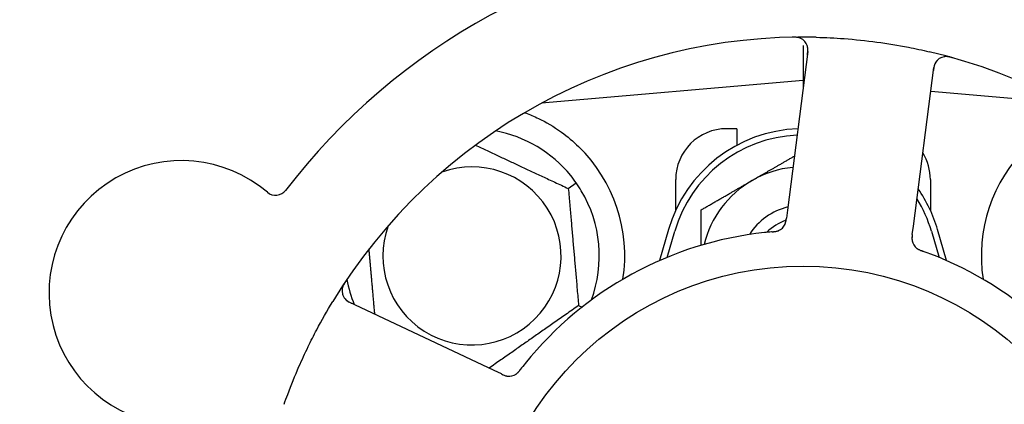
# Model space of a CAD drawing. Header units: inches. Extents: x 24 to 1128, y -58 to 748.
# Tile 74 of 256: x 160.038 to 162.454, y 246.55 to 247.494. Entities that reach past the tile are written whole.
import ezdxf

# ---------------------------------------------------------------- set-up
doc = ezdxf.new("R2010")
doc.units = ezdxf.units.IN
doc.header["$LTSCALE"] = 32
doc.header["$MEASUREMENT"] = 0
doc.layers.add('Dimension (ANSI)', color=7, linetype='Continuous', lineweight=25)
doc.layers.add('Visible (ANSI)', color=7, linetype='Continuous', lineweight=30)
doc.styles.add('Note Text (ANSI)', font='tahoma.ttf')
doc.dimstyles.new('SB Fraction-16 (ANSI)', dxfattribs={"dimscale": 32, "dimtxt": 0.125, "dimasz": 0.098425, "dimexe": 0.125, "dimexo": 0.0625, "dimgap": 0.031496, "dimtad": 0, "dimtih": 1, "dimtoh": 1, "dimdec": 4, "dimrnd": 1e-08, "dimzin": 0, "dimdsep": 46, "dimlunit": 5, "dimtxsty": 'Note Text (ANSI)', "dimcen": 0.09, "dimdle": 0.393701, "dimclrd": 256, "dimclre": 256, "dimclrt": 256, "dimadec": 0, "dimazin": 3, "dimtfac": 0.96, "dimtofl": 0, "dimtmove": 0, "dimatfit": 3, "dimfxl": 1, "dimfrac": 2, "dimtolj": 1, "dimtzin": 12, "dimlwd": -1, "dimlwe": -1, "dimarcsym": 0})

# ---------------------------------------------------------------- blocks, each defined once
blk = doc.blocks.new('*D16')
at = {"layer": 'Defpoints', "color": 0, "transparency": 16777216}
for p in [(169.8497, 459.4837), (76.4594, 171.772), (131.9122, 171.772)]:
    blk.add_point(p, dxfattribs=at)
at = {"layer": 'Dimension (ANSI)', "transparency": 16777216}
for p, q in [((167.8497, 459.4837), (72.4594, 459.4837)), ((76.4594, 456.3341), (76.4594, 319.1609)), ((76.4594, 174.9216), (76.4594, 312.0948)), ((129.9122, 171.772), (72.4594, 171.772))]:
    blk.add_line(p, q, dxfattribs=at)
for points in [[(75.9345, 456.3341), (76.9844, 456.3341), (76.4594, 459.4837)], [(75.9345, 174.9216), (76.9844, 174.9216), (76.4594, 171.772)]]:
    blk.add_solid(points, dxfattribs=at)
at = {"layer": 'Dimension (ANSI)', "transparency": 16777216, "insert": (64.2727, 318.153), "char_height": 4, "attachment_point": 1, "style": 'Note Text (ANSI)'}
blk.add_mtext('\\A1;287 11/16', dxfattribs=at)

msp = doc.modelspace()

# ---------------------------------------------------------------- linework, layer by layer
at = {"layer": 'Visible (ANSI)'}
for p, q in [((161.96041, 247.43144), (161.96041, 247.34545)), ((161.97218, 247.41633), (161.92213, 247.02652)), ((162.23109, 246.98685), (162.28114, 247.37666)), ((161.96041, 247.34545), (161.31843, 247.28928)), ((161.96041, 247.34545), (161.96041, 247.32469)), ((161.96305, 247.34522), (161.96041, 247.34545)), ((162.6024, 247.28928), (162.27362, 247.31805)), ((161.32166, 247.29103), (161.32166, 247.28957)), ((161.79791, 247.2267), (161.77291, 247.2267)), ((161.79791, 247.2267), (161.79791, 247.18587)), ((161.38438, 247.07978), (161.4039, 247.09344)), ((161.64791, 247.02616), (161.64791, 247.1017)), ((162.27291, 247.1017), (162.27291, 247.02616)), ((161.92213, 247.02652), (161.91959, 247.00679)), ((161.63041, 246.9792), (161.60808, 246.90263)), ((161.62666, 246.91055), (161.64541, 246.97483)), ((162.22856, 246.96714), (162.23109, 246.98685)), ((162.27541, 246.97483), (162.29416, 246.91055)), ((162.31274, 246.90263), (162.29041, 246.9792)), ((161.20223, 246.63266), (160.84696, 246.80072)), ((161.40954, 246.7922), (161.41797, 246.78827)), ((161.22019, 246.62416), (161.20223, 246.63266))]:
    msp.add_line(p, q, dxfattribs=at)
msp.add_circle((161.96041, 246.1017), 0.7875, dxfattribs=at)
for centre, radius, start, end in [((161.96041, 246.1017), 1.6, 94.81714, 142.5497), ((161.96041, 246.1017), 1.35, 88.62287, 148.74397), ((161.94118, 247.42031), 0.03125, 352.68342, 90.83549), ((161.96041, 246.1017), 1.35, 16.62287, 76.74397), ((162.31214, 247.37268), 0.03125, 74.53135, 172.68342), ((161.14791, 246.9142), 0.3125, 39.15807, 79.28378), ((161.96041, 246.88295), 0.34375, 92.10255, 163.7398), ((161.96041, 246.88295), 0.32812, 92.55546, 163.7398), ((161.77291, 247.1017), 0.125, 90, 180), ((161.14791, 246.9142), 0.375, 351.21293, 45.72238), ((162.77291, 246.9142), 0.375, 134.27762, 188.78707), ((162.14791, 247.1017), 0.125, 0, 31.69426), ((160.43498, 246.82331), 0.325, 49.56477, 259.80207), ((161.14791, 246.9142), 0.21875, 160.34111, 109.65889), ((161.96041, 246.88295), 0.25, 95.68783, 120), ((161.96041, 246.88295), 0.25, 120, 166.26096), ((160.66604, 247.09447), 0.03125, 229.56477, 322.51231), ((161.14791, 246.9142), 0.3125, 339.72028, 30.84193), ((161.96041, 246.88295), 0.34375, 16.2602, 34.73634), ((161.96041, 246.88295), 0.32812, 16.2602, 31.61609), ((161.96041, 246.88295), 0.15607, 103.81163, 147.53073), ((161.96041, 246.88295), 0.126, 109.2275, 134.92348), ((161.88786, 247.00504), 0.03125, 293.46904, 335.46837), ((161.96041, 246.1017), 0.875, 96.19111, 141.17573), ((162.25882, 246.95741), 0.03125, 190.67765, 232.13682), ((161.96041, 246.1017), 0.875, 24.19111, 69.17573), ((160.86033, 246.82897), 0.03125, 146.53135, 244.68342), ((161.14791, 246.9142), 0.3125, 190.71622, 202.42184), ((161.23879, 246.64993), 0.03125, 262.67765, 304.13682)]:
    msp.add_arc(centre, radius, start, end, dxfattribs=at)
for points, knots in [([(161.95436, 247.44865), (161.9541, 247.44876), (161.95377, 247.4489), (161.95265, 247.44935), (161.95177, 247.44966), (161.94975, 247.45023), (161.94852, 247.45052), (161.94635, 247.45088), (161.94566, 247.45097), (161.94391, 247.45118), (161.94281, 247.45128), (161.94048, 247.45142), (161.93922, 247.45146), (161.93725, 247.45148), (161.93652, 247.45148), (161.93506, 247.45146), (161.93435, 247.45145), (161.93363, 247.45144)], [0.051298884, 0.051298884, 0.051298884, 0.051298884, 0.057269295, 0.057269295, 0.069785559, 0.069785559, 0.08363266, 0.08363266, 0.08945843, 0.08945843, 0.097820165, 0.097820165, 0.107290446, 0.107290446, 0.113094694, 0.113094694, 0.118968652, 0.118968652, 0.118968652, 0.118968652]), ([(161.99286, 247.45131), (162.01578, 247.45076), (162.03854, 247.44963), (162.08788, 247.44594), (162.11475, 247.44312), (162.1677, 247.43595), (162.19348, 247.43169), (162.23607, 247.42337), (162.25303, 247.41972), (162.26997, 247.41573)], [-0.73118965, -0.73118965, -0.73118965, -0.73118965, -0.55244576, -0.55244576, -0.34137939, -0.34137939, -0.13566771, -0.13566771, 0, 0, 0, 0]), ([(161.97114, 247.40829), (161.97126, 247.40922), (161.97139, 247.41017), (161.97182, 247.41383), (161.97206, 247.41654), (161.97217, 247.42109), (161.97209, 247.42304), (161.97174, 247.42621), (161.97147, 247.42763), (161.97091, 247.42984), (161.97065, 247.43066), (161.97035, 247.43151), (161.97028, 247.43169), (161.97023, 247.43184)], [0, 0, 0, 0, 0.007248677, 0.007248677, 0.028564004, 0.028564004, 0.047482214, 0.047482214, 0.065361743, 0.065361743, 0.076705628, 0.076705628, 0.079955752, 0.079955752, 0.079955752, 0.079955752]), ([(162.32728, 247.4009), (162.32667, 247.40107), (162.32608, 247.40124), (162.32446, 247.40168), (162.32342, 247.40195), (162.32148, 247.40242), (162.32058, 247.40262), (162.31825, 247.40309), (162.3168, 247.40332), (162.31427, 247.40363), (162.31314, 247.40372), (162.31121, 247.40379), (162.31038, 247.40378), (162.30872, 247.40371), (162.30793, 247.40363), (162.30704, 247.40351), (162.30685, 247.40348), (162.30669, 247.40345)], [0, 0, 0, 0, 0.005149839, 0.005149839, 0.013554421, 0.013554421, 0.020527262, 0.020527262, 0.031641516, 0.031641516, 0.041623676, 0.041623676, 0.051235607, 0.051235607, 0.06373445, 0.06373445, 0.067355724, 0.067355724, 0.067355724, 0.067355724]), ([(162.28689, 247.3911), (162.28672, 247.39086), (162.28651, 247.39056), (162.28554, 247.38905), (162.2847, 247.38751), (162.28345, 247.38459), (162.28294, 247.38317), (162.28188, 247.37944), (162.28136, 247.37705), (162.28078, 247.37353), (162.28062, 247.3725), (162.28035, 247.37051), (162.28023, 247.36955), (162.28011, 247.3686)], [0.058736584, 0.058736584, 0.058736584, 0.058736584, 0.064782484, 0.064782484, 0.086145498, 0.086145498, 0.103238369, 0.103238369, 0.123434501, 0.123434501, 0.131598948, 0.131598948, 0.13893919, 0.13893919, 0.13893919, 0.13893919]), ([(161.27901, 247.26554), (161.28981, 247.26151), (161.30084, 247.25679), (161.32896, 247.24321), (161.34858, 247.23184), (161.38231, 247.2075), (161.39673, 247.19535), (161.40971, 247.18269)], [1.39731378, 1.39731378, 1.39731378, 1.39731378, 1.49356897, 1.49356897, 1.66386875, 1.66386875, 1.79881771, 1.79881771, 1.79881771, 1.79881771]), ([(161.91574, 246.99092), (161.91578, 246.991), (161.91582, 246.99109), (161.91595, 246.99136), (161.91605, 246.99157), (161.91646, 246.99248), (161.91681, 246.99335), (161.91754, 246.9955), (161.91792, 246.99688), (161.91855, 246.99973), (161.91881, 247.00122), (161.91914, 247.00338), (161.91923, 247.00405), (161.91937, 247.00507), (161.91942, 247.00541), (161.9195, 247.00608), (161.91954, 247.00641), (161.91959, 247.00674)], [0.038929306, 0.038929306, 0.038929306, 0.038929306, 0.040726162, 0.040726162, 0.043941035, 0.043941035, 0.054249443, 0.054249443, 0.066768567, 0.066768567, 0.078206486, 0.078206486, 0.083402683, 0.083402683, 0.086046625, 0.086046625, 0.088630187, 0.088630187, 0.088630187, 0.088630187]), ([(161.9161, 246.99164), (161.9161, 246.99164), (161.9161, 246.99165), (161.91613, 246.99171), (161.91622, 246.99192), (161.9165, 246.99255), (161.91671, 246.99305), (161.91715, 246.99418), (161.91737, 246.99482), (161.91761, 246.99563), (161.91768, 246.99584), (161.9181, 246.99737), (161.91849, 246.99916), (161.91896, 247.00207), (161.91908, 247.00294), (161.91927, 247.00431), (161.91933, 247.00478), (161.91946, 247.00574), (161.91952, 247.00625), (161.91959, 247.00674)], [0.028019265, 0.028019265, 0.028019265, 0.028019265, 0.028672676, 0.028672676, 0.033062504, 0.033062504, 0.040781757, 0.040781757, 0.051074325, 0.051074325, 0.054504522, 0.054504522, 0.075062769, 0.075062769, 0.083066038, 0.083066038, 0.087153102, 0.087153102, 0.091266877, 0.091266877, 0.091266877, 0.091266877]), ([(161.88446, 246.9734), (161.88398, 246.97336), (161.88348, 246.97331), (161.88293, 246.97326), (161.87805, 246.97283), (161.87139, 246.97218), (161.86605, 246.9716)], [0.48080563, 0.48080563, 0.48080563, 0.48080563, 0.5329828, 0.5329828, 0.5329828, 1, 1, 1, 1]), ([(161.8845, 246.9734), (161.8848, 246.97343), (161.8851, 246.97345), (161.8859, 246.97353), (161.88641, 246.97357), (161.88799, 246.97372), (161.88908, 246.97384), (161.89134, 246.97412), (161.89252, 246.9743), (161.89485, 246.97472), (161.89594, 246.97497), (161.89808, 246.97555), (161.89902, 246.97588), (161.90018, 246.97633), (161.90049, 246.97646), (161.90073, 246.97656)], [0.001596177, 0.001596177, 0.001596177, 0.001596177, 0.00393777, 0.00393777, 0.007842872, 0.007842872, 0.016055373, 0.016055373, 0.025513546, 0.025513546, 0.037191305, 0.037191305, 0.054193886, 0.054193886, 0.06155888, 0.06155888, 0.06155888, 0.06155888]), ([(161.8845, 246.9734), (161.88504, 246.97345), (161.88559, 246.9735), (161.88667, 246.97359), (161.88721, 246.97364), (161.88902, 246.97382), (161.89029, 246.97396), (161.89234, 246.97425), (161.89319, 246.97438), (161.89509, 246.97474), (161.89608, 246.97497), (161.89781, 246.97545), (161.89858, 246.97571), (161.89979, 246.97616), (161.90028, 246.97637), (161.90058, 246.97649), (161.90062, 246.97651), (161.90063, 246.97652), (161.90063, 246.97652), (161.90063, 246.97652)], [0, 0, 0, 0, 0.004180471, 0.004180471, 0.008305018, 0.008305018, 0.018114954, 0.018114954, 0.025612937, 0.025612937, 0.036850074, 0.036850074, 0.047489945, 0.047489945, 0.056089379, 0.056089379, 0.058286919, 0.058286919, 0.058652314, 0.058652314, 0.058652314, 0.058652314]), ([(162.22856, 246.96714), (162.22849, 246.96662), (162.22842, 246.96609), (162.2283, 246.96506), (162.22823, 246.96456), (162.2281, 246.96343), (162.22803, 246.96281), (162.2278, 246.96059), (162.22769, 246.95917), (162.22762, 246.95693), (162.22764, 246.95596), (162.22775, 246.9542), (162.22783, 246.95343), (162.22801, 246.95217), (162.22811, 246.95162), (162.22817, 246.95129), (162.22818, 246.95125), (162.22818, 246.95125), (162.22818, 246.95125), (162.22818, 246.95125)], [0, 0, 0, 0, 0.004355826, 0.004355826, 0.008687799, 0.008687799, 0.014307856, 0.014307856, 0.029588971, 0.029588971, 0.043844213, 0.043844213, 0.054171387, 0.054171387, 0.06195455, 0.06195455, 0.063871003, 0.063871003, 0.063878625, 0.063878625, 0.063878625, 0.063878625]), ([(162.22855, 246.9671), (162.22852, 246.9668), (162.22848, 246.96651), (162.22827, 246.96489), (162.2281, 246.96352), (162.22783, 246.96066), (162.22773, 246.95914), (162.22768, 246.95644), (162.22772, 246.95522), (162.2279, 246.95296), (162.22807, 246.95188), (162.22824, 246.95098), (162.22827, 246.95085), (162.22829, 246.95073)], [0, 0, 0, 0, 0.002309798, 0.002309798, 0.012623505, 0.012623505, 0.02433842, 0.02433842, 0.035397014, 0.035397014, 0.047442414, 0.047442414, 0.049661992, 0.049661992, 0.049661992, 0.049661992]), ([(162.23904, 246.93321), (162.23923, 246.93307), (162.23946, 246.93288), (162.24017, 246.93236), (162.2407, 246.93199), (162.24183, 246.93127), (162.24243, 246.9309), (162.24367, 246.93023), (162.24429, 246.92991), (162.2458, 246.92918), (162.24674, 246.92876), (162.24815, 246.92817), (162.24857, 246.928), (162.25012, 246.92739), (162.25128, 246.92696), (162.2528, 246.92641), (162.25318, 246.92627), (162.25372, 246.92608), (162.25389, 246.92602), (162.25405, 246.92596)], [0.044252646, 0.044252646, 0.044252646, 0.044252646, 0.05067159, 0.05067159, 0.061250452, 0.061250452, 0.07105005, 0.07105005, 0.078610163, 0.078610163, 0.087196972, 0.087196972, 0.090753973, 0.090753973, 0.100050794, 0.100050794, 0.103147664, 0.103147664, 0.104517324, 0.104517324, 0.104517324, 0.104517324]), ([(162.23934, 246.93298), (162.23934, 246.93298), (162.23936, 246.93296), (162.23947, 246.93287), (162.23958, 246.93279), (162.23994, 246.93251), (162.24023, 246.9323), (162.24124, 246.9316), (162.24203, 246.93109), (162.24378, 246.93012), (162.24472, 246.92965), (162.24694, 246.92863), (162.24829, 246.92808), (162.25092, 246.92708), (162.25223, 246.92661), (162.25369, 246.92609), (162.25387, 246.92602), (162.25405, 246.92596)], [0.030853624, 0.030853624, 0.030853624, 0.030853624, 0.032941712, 0.032941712, 0.036385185, 0.036385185, 0.042347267, 0.042347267, 0.055267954, 0.055267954, 0.065838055, 0.065838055, 0.077516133, 0.077516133, 0.087897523, 0.087897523, 0.089364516, 0.089364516, 0.089364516, 0.089364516]), ([(160.83817, 246.85209), (160.83782, 246.85156), (160.83748, 246.85105), (160.83656, 246.84965), (160.83597, 246.84874), (160.83493, 246.84704), (160.83446, 246.84625), (160.8333, 246.84418), (160.83263, 246.84287), (160.83155, 246.84056), (160.83112, 246.83951), (160.83046, 246.8377), (160.83021, 246.83691), (160.82976, 246.83531), (160.82959, 246.83453), (160.82943, 246.83364), (160.8294, 246.83346), (160.82938, 246.8333)], [0, 0, 0, 0, 0.005149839, 0.005149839, 0.013554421, 0.013554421, 0.020527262, 0.020527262, 0.031641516, 0.031641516, 0.041623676, 0.041623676, 0.051235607, 0.051235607, 0.06373445, 0.06373445, 0.067355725, 0.067355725, 0.067355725, 0.067355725]), ([(160.68688, 246.54961), (160.68977, 246.55782), (160.69274, 246.56601), (160.70441, 246.59726), (160.71359, 246.6199), (160.73062, 246.65888), (160.73818, 246.67526), (160.75278, 246.70532), (160.75972, 246.71902), (160.7793, 246.75606), (160.79242, 246.77921), (160.80635, 246.80217)], [-0.73117437, -0.73117437, -0.73117437, -0.73117437, -0.66329539, -0.66329539, -0.47009836, -0.47009836, -0.32966499, -0.32966499, -0.20932583, -0.20932583, 0, 0, 0, 0]), ([(160.83501, 246.81065), (160.83519, 246.81041), (160.83541, 246.81012), (160.83654, 246.80873), (160.83775, 246.80746), (160.84013, 246.80537), (160.84133, 246.80444), (160.84455, 246.80228), (160.84666, 246.80104), (160.84983, 246.79941), (160.85077, 246.79894), (160.85257, 246.79806), (160.85344, 246.79765), (160.85431, 246.79724)], [0.058736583, 0.058736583, 0.058736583, 0.058736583, 0.064782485, 0.064782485, 0.086145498, 0.086145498, 0.103238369, 0.103238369, 0.123434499, 0.123434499, 0.131598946, 0.131598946, 0.138939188, 0.138939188, 0.138939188, 0.138939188]), ([(161.2557, 246.62365), (161.25589, 246.62378), (161.25614, 246.62395), (161.25686, 246.62446), (161.25737, 246.62484), (161.25841, 246.6257), (161.25894, 246.62616), (161.25997, 246.62713), (161.26046, 246.62761), (161.26162, 246.62883), (161.26231, 246.62959), (161.2633, 246.63075), (161.2636, 246.6311), (161.26466, 246.63238), (161.26543, 246.63335), (161.26642, 246.63463), (161.26667, 246.63495), (161.26702, 246.6354), (161.26713, 246.63554), (161.26724, 246.63568)], [0.044252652, 0.044252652, 0.044252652, 0.044252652, 0.050671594, 0.050671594, 0.061250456, 0.061250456, 0.071050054, 0.071050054, 0.078610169, 0.078610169, 0.087196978, 0.087196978, 0.090753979, 0.090753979, 0.100050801, 0.100050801, 0.10314767, 0.10314767, 0.10451733, 0.10451733, 0.10451733, 0.10451733]), ([(161.25601, 246.62385), (161.25601, 246.62385), (161.25604, 246.62387), (161.25615, 246.62395), (161.25627, 246.62402), (161.25664, 246.62428), (161.25693, 246.62449), (161.25791, 246.62524), (161.25864, 246.62583), (161.2601, 246.6272), (161.26084, 246.62794), (161.26249, 246.62974), (161.26344, 246.63085), (161.26521, 246.63305), (161.26606, 246.63415), (161.267, 246.63538), (161.26712, 246.63553), (161.26724, 246.63568)], [0.030853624, 0.030853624, 0.030853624, 0.030853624, 0.032941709, 0.032941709, 0.03638518, 0.03638518, 0.042347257, 0.042347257, 0.055267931, 0.055267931, 0.065838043, 0.065838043, 0.077516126, 0.077516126, 0.087897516, 0.087897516, 0.089364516, 0.089364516, 0.089364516, 0.089364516]), ([(161.22019, 246.62416), (161.22067, 246.62394), (161.22115, 246.62371), (161.22208, 246.62327), (161.22254, 246.62305), (161.22357, 246.62258), (161.22414, 246.62232), (161.22618, 246.62141), (161.22751, 246.62087), (161.22961, 246.62012), (161.23054, 246.61983), (161.23225, 246.61939), (161.233, 246.61923), (161.23426, 246.61901), (161.23482, 246.61893), (161.23514, 246.61889), (161.23519, 246.61889), (161.23519, 246.61889), (161.23519, 246.61889), (161.23519, 246.61889)], [0, 0, 0, 0, 0.004355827, 0.004355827, 0.008687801, 0.008687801, 0.014307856, 0.014307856, 0.029588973, 0.029588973, 0.043844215, 0.043844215, 0.054171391, 0.054171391, 0.061954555, 0.061954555, 0.063871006, 0.063871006, 0.063878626, 0.063878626, 0.063878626, 0.063878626]), ([(161.22023, 246.62414), (161.2205, 246.62402), (161.22077, 246.62389), (161.22225, 246.62319), (161.2235, 246.62261), (161.22613, 246.62146), (161.22754, 246.6209), (161.23009, 246.62002), (161.23127, 246.61968), (161.23348, 246.61915), (161.23455, 246.61898), (161.23547, 246.61886), (161.2356, 246.61885), (161.23571, 246.61883)], [0, 0, 0, 0, 0.002309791, 0.002309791, 0.012623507, 0.012623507, 0.024338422, 0.024338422, 0.035397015, 0.035397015, 0.047442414, 0.047442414, 0.049661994, 0.049661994, 0.049661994, 0.049661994])]:
    msp.add_open_spline(points, degree=3, knots=knots, dxfattribs=at)
for points, weights in [([(161.27588, 247.26528), (161.27744, 247.26541), (161.27901, 247.26554)], [0.999914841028, 0.999914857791, 0.999914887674]), ([(161.15633, 247.18612), (161.26698, 247.13453), (161.38438, 247.07978)], [1.07748863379, 1.18694802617, 1.04422863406]), ([(161.83541, 247.09946), (161.88462, 247.12787), (161.93918, 247.15937)], [1, 1.03200893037, 1.01002889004]), ([(161.71041, 247.02729), (161.7774, 247.06596), (161.83541, 247.09946)], [1, 1.0379548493, 1]), ([(161.38438, 247.07978), (161.39696, 246.93599), (161.40954, 246.7922)], [1.04422863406, 1.20577136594, 1.04422863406]), ([(161.71041, 246.94023), (161.71041, 246.98119), (161.71041, 247.02729)], [1.01840264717, 1.02228011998, 1]), ([(160.90947, 246.77115), (160.90213, 246.85504), (160.89545, 246.93138)], [1.06521891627, 1.14516515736, 1.11819795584]), ([(161.40954, 246.7922), (161.29787, 246.71401), (161.18997, 246.63846)], [1.04422863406, 1.19550179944, 1.06346205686])]:
    msp.add_rational_spline(points, weights, degree=2, dxfattribs=at)
for points in [[(161.4039, 247.09344), (161.39952, 247.09969), (161.39479, 247.10593), (161.39023, 247.11153)], [(161.41622, 247.07441), (161.41251, 247.08062), (161.40826, 247.0872), (161.4039, 247.09344)], [(162.27148, 246.91954), (162.26589, 246.92167), (162.2587, 246.9243), (162.25405, 246.92596)], [(161.27872, 246.65027), (161.27497, 246.64561), (161.27025, 246.63959), (161.26724, 246.63568)]]:
    msp.add_open_spline(points, degree=3, dxfattribs=at)

# ---------------------------------------------------------------- dimensions: what is measured, and where the dimension line sits
at = {"layer": 'Dimension (ANSI)'}
dim = msp.add_linear_dim(base=(76.45942, 171.77197), p1=(169.84967, 459.48367), p2=(131.91217, 171.77197), angle=270, dimstyle='SB Fraction-16 (ANSI)', override={"dimgap": 0.031496, "dimdec": 4, "dimtol": 0, "dimlim": 0, "dimtp": 0, "dimtm": 0, "dimtdec": 2, "dimatfit": 1}, dxfattribs=at)
dim.commit()
dim.dimension.update_dxf_attribs({"geometry": '*D16', "text_midpoint": (76.45942, 315.62782), "dimtype": 160})

doc.saveas('drawing.dxf')
